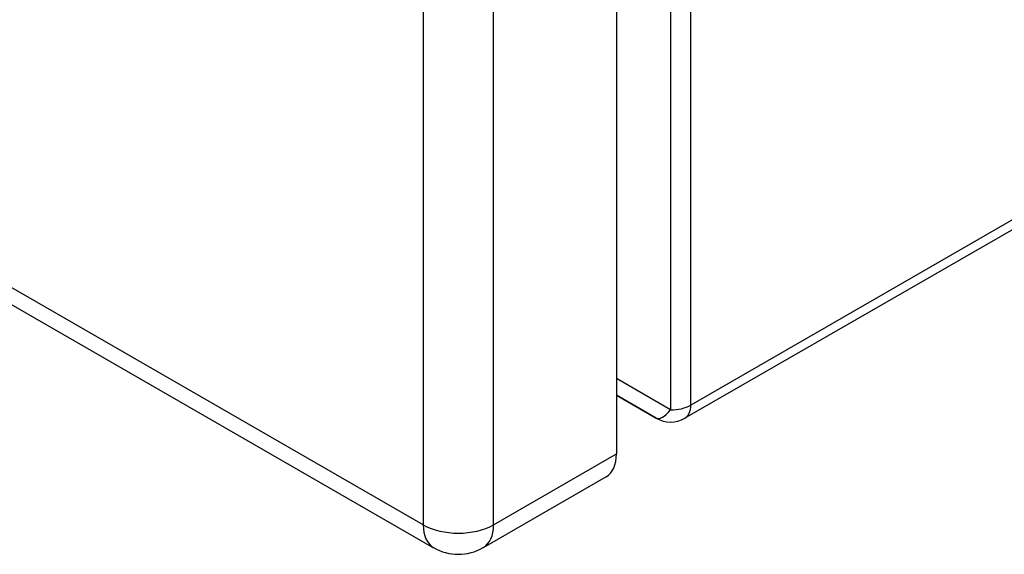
# Model space of a CAD drawing. Header units: inches. Extents: x 69.4 to 81, y 22.4 to 42.5.
# Tile 2 of 13: x 75.2 to 78.1, y 22.4 to 24. Entities that reach past the tile are written whole.
import ezdxf

# ---------------------------------------------------------------- set-up
doc = ezdxf.new("R2010")
doc.units = ezdxf.units.IN
doc.header["$MEASUREMENT"] = 0
doc.layers.add('Visible Edges(ANSI)', color=7, linetype='Continuous', lineweight=25)
doc.layers.add('Visible Tangent Edges(ANSI)', color=7, linetype='Continuous', lineweight=25)

msp = doc.modelspace()

# ---------------------------------------------------------------- linework, layer by layer
at = {"layer": 'Visible Edges(ANSI)'}
for p, q in [((69.4819, 26.4187), (76.403, 22.433)), ((80.9259, 24.9924), (77.1406, 22.8126)), ((76.9397, 24.3899), (76.9397, 22.7078)), ((77.0568, 22.8126), (76.9397, 22.88)), ((76.9094, 22.6407), (76.5487, 22.433))]:
    msp.add_line(p, q, dxfattribs=at)
for centre, radius in [((77.0987, 22.8854), 0.084), ((76.4759, 22.5596), 0.146)]:
    msp.add_arc(centre, radius, 240.064, 299.936, dxfattribs=at)
msp.add_ellipse((76.8365, 22.7672), major_axis=(0.0729, -0.1265), ratio=0.578093, start_param=0, end_param=0.787332, dxfattribs=at)
at = {"layer": 'Visible Tangent Edges(ANSI)'}
for p, q in [((77.1581, 22.8512), (77.1581, 35.7946)), ((76.3726, 22.5001), (69.4515, 26.4857)), ((80.9434, 25.031), (77.1581, 22.8512)), ((77.0987, 24.7876), (77.0987, 22.837)), ((76.3726, 24.2694), (76.3726, 22.5001)), ((76.5791, 22.5001), (76.5791, 24.1603)), ((77.0987, 22.837), (76.9397, 22.9289)), ((76.9397, 22.8803), (77.0567, 22.8127)), ((77.0567, 22.8127), (76.9397, 22.88)), ((76.5791, 22.5001), (76.9397, 22.7078))]:
    msp.add_line(p, q, dxfattribs=at)
for centre, major_axis, ratio, start_param, end_param in [((77.0987, 22.8854), (-0.042, -0.0727), 0.332474, 0.001673, 1.048871), ((77.0987, 22.8854), (-0.084, 0), 0.575862, 1.570796, 2.356194), ((77.0987, 22.8854), (0.0419, -0.0728), 0.578093, 0, 0.787332), ((77.0987, 22.8854), (-0.0419, -0.0728), 0.578093, 6.281252, 6.283185), ((76.4759, 22.5596), (0.146, 0), 0.575862, 3.926991, 5.497787), ((76.4759, 22.5596), (-0.0729, -0.1265), 0.578093, 5.495853, 6.283185), ((76.4759, 22.5596), (0.0729, -0.1265), 0.578093, 0, 0.787332)]:
    msp.add_ellipse(centre, major_axis=major_axis, ratio=ratio, start_param=start_param, end_param=end_param, dxfattribs=at)

doc.saveas('drawing.dxf')
